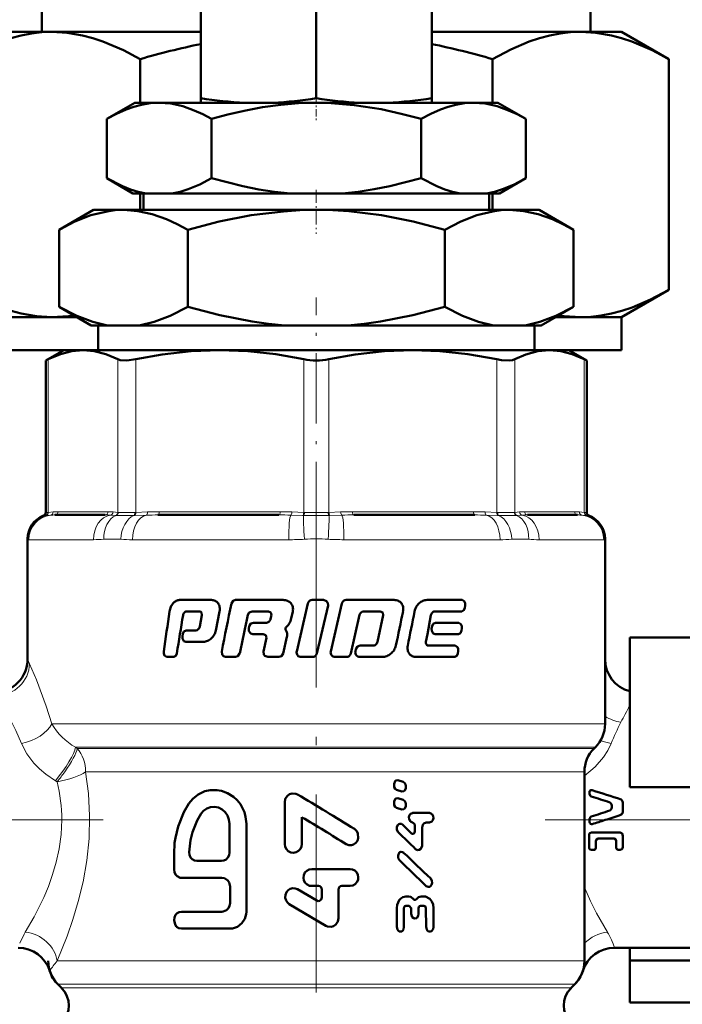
# Model space of a CAD drawing. Extents: x -1768 to 2122, y -1726 to 708.
# Tile 47 of 71: x 129 to 169, y -176 to -117. Entities that reach past the tile are written whole.
import ezdxf

# ---------------------------------------------------------------- set-up
doc = ezdxf.new("R2010")
doc.units = 0
doc.linetypes.add('DASHDOT', pattern=[18.5, 12, -3, 0.5, -3])

msp = doc.modelspace()

# ---------------------------------------------------------------- linework, layer by layer
at = {"color": 7, "lineweight": 50}
for p, q in [((129.94, -110.778), (129.94, -117.262)), ((163.19, -110.778), (163.19, -117.262)), ((139.565, -112.845), (139.565, -121.285)), ((146.565, -112.839), (146.565, -121.292)), ((153.565, -112.845), (153.565, -121.285)), ((128.065, -117.262), (130.544, -117.262)), ((130.544, -117.262), (139.565, -117.262)), ((153.565, -117.262), (162.587, -117.262)), ((162.587, -117.262), (165.065, -117.262)), ((167.927, -118.914), (165.065, -117.262)), ((135.884, -118.914), (135.884, -121.562)), ((157.246, -121.562), (157.246, -118.914)), ((167.927, -118.914), (167.927, -132.909)), ((135.565, -121.562), (133.863, -122.544)), ((137.039, -121.562), (135.565, -121.562)), ((146.565, -121.562), (137.039, -121.562)), ((139.565, -121.562), (139.565, -121.285)), ((139.565, -121.562), (142.237, -121.562)), ((143.934, -121.562), (142.237, -121.562)), ((143.934, -121.562), (149.195, -121.562)), ((156.091, -121.562), (146.565, -121.562)), ((150.894, -121.562), (149.195, -121.562)), ((150.894, -121.562), (153.565, -121.562)), ((153.565, -121.285), (153.565, -121.562)), ((157.565, -121.562), (156.091, -121.562)), ((157.565, -121.562), (159.267, -122.544)), ((133.863, -126.143), (133.863, -122.544)), ((140.214, -126.143), (140.214, -122.544)), ((152.916, -126.143), (152.916, -122.544)), ((159.267, -126.143), (159.267, -122.544)), ((135.455, -127.062), (133.863, -126.143)), ((157.675, -127.062), (159.267, -126.143)), ((136.259, -127.062), (135.455, -127.062)), ((135.884, -127.062), (135.884, -128.062)), ((136.088, -127.062), (136.088, -128.062)), ((136.259, -127.062), (137.819, -127.062)), ((145.006, -127.062), (137.819, -127.062)), ((145.006, -127.062), (148.125, -127.062)), ((155.312, -127.062), (148.125, -127.062)), ((155.312, -127.062), (156.871, -127.062)), ((157.675, -127.062), (156.871, -127.062)), ((157.043, -127.062), (157.043, -128.062)), ((157.246, -128.062), (157.246, -127.062)), ((133.065, -128.062), (130.977, -129.267)), ((134.874, -128.062), (133.065, -128.062)), ((146.565, -128.062), (134.874, -128.062)), ((158.257, -128.062), (146.565, -128.062)), ((160.065, -128.062), (158.257, -128.062)), ((160.065, -128.062), (162.154, -129.267)), ((130.977, -133.934), (130.977, -129.267)), ((138.771, -133.934), (138.771, -129.267)), ((154.359, -133.934), (154.359, -129.267)), ((162.154, -133.934), (162.154, -129.267)), ((165.065, -134.562), (167.927, -132.909)), ((132.93, -135.062), (130.977, -133.934)), ((160.2, -135.062), (162.154, -133.934)), ((128.065, -134.562), (130.544, -134.562)), ((130.544, -134.562), (132.064, -134.562)), ((161.066, -134.562), (162.587, -134.562)), ((162.587, -134.562), (165.065, -134.562)), ((165.065, -136.562), (165.065, -134.562)), ((133.917, -135.062), (132.93, -135.062)), ((133.345, -136.562), (133.345, -135.062)), ((133.917, -135.062), (135.831, -135.062)), ((144.651, -135.062), (135.831, -135.062)), ((144.651, -135.062), (148.479, -135.062)), ((157.3, -135.062), (148.479, -135.062)), ((157.3, -135.062), (159.214, -135.062)), ((160.2, -135.062), (159.214, -135.062)), ((159.786, -136.562), (159.786, -135.062)), ((128.065, -136.562), (131.264, -136.562)), ((131.265, -136.562), (130.169, -137.194)), ((131.265, -136.562), (130.169, -137.194)), ((131.265, -136.562), (132.43, -136.562)), ((132.43, -136.562), (132.401, -136.562)), ((132.459, -136.562), (132.43, -136.562)), ((132.43, -136.562), (140.71, -136.562)), ((140.71, -136.562), (146.565, -136.562)), ((146.565, -136.562), (152.42, -136.562)), ((152.42, -136.562), (160.701, -136.562)), ((159.786, -136.562), (165.065, -136.562)), ((160.701, -136.562), (160.671, -136.562)), ((160.729, -136.562), (160.701, -136.562)), ((160.701, -136.562), (161.865, -136.562)), ((161.865, -136.562), (162.961, -137.194)), ((161.865, -136.562), (162.961, -137.194)), ((130.322, -137.117), (130.169, -137.194)), ((130.169, -146.416), (130.169, -137.194)), ((162.961, -137.194), (162.809, -137.117)), ((162.961, -146.416), (162.961, -137.194)), ((162.961, -146.416), (162.961, -137.194)), ((133.764, -146.562), (130.726, -146.562)), ((144.3, -146.562), (136.967, -146.562)), ((156.163, -146.562), (148.83, -146.562)), ((162.404, -146.562), (159.367, -146.562)), ((129.065, -148.008), (129.065, -155.312)), ((164.065, -148.008), (164.065, -155.312)), ((164.065, -159.233), (164.065, -148.008)), ((138.28, -151.718), (140.206, -151.718)), ((141.664, -151.718), (144.55, -151.718)), ((146.047, -151.932), (145.375, -154.84)), ((146.32, -151.718), (147.004, -151.718)), ((146.604, -154.962), (147.277, -152.053)), ((148.111, -151.931), (147.441, -154.84)), ((148.381, -151.718), (151.284, -151.718)), ((153.276, -151.718), (155.408, -151.718)), ((155.563, -152.192), (155.583, -152.052)), ((138.71, -152.407), (139.47, -152.407)), ((139.625, -152.639), (139.498, -153.332)), ((139.599, -152.474), (139.625, -152.639)), ((140.476, -153.561), (140.706, -152.409)), ((142.676, -152.407), (143.661, -152.407)), ((143.661, -152.407), (143.819, -152.474)), ((143.85, -152.639), (143.797, -152.87)), ((143.819, -152.474), (143.85, -152.639)), ((145.022, -152.926), (145.142, -152.409)), ((148.661, -154.962), (149.192, -152.62)), ((149.457, -152.407), (150.443, -152.407)), ((150.626, -152.637), (150.272, -154.26)), ((150.443, -152.407), (150.596, -152.474)), ((150.596, -152.474), (150.626, -152.637)), ((153.296, -153.793), (153.509, -152.638)), ((153.749, -152.407), (155.387, -152.407)), ((142.5, -153.315), (142.47, -153.456)), ((142.756, -153.102), (143.506, -153.102)), ((144.72, -153.392), (144.885, -153.216)), ((153.581, -153.315), (153.555, -153.456)), ((153.794, -153.102), (155.197, -153.102)), ((155.355, -153.578), (155.377, -153.438)), ((138.479, -153.778), (138.457, -153.919)), ((138.676, -153.563), (139.26, -153.563)), ((142.725, -153.791), (143.351, -153.791)), ((143.351, -153.791), (143.508, -153.858)), ((143.54, -154.022), (143.358, -154.84)), ((143.508, -153.858), (143.54, -154.022)), ((144.554, -154.962), (144.783, -153.963)), ((144.78, -153.672), (144.704, -153.512)), ((153.211, -154.256), (153.296, -153.793)), ((153.768, -153.791), (155.175, -153.791)), ((165.565, -153.991), (165.565, -163.062)), ((171.065, -153.991), (165.565, -153.991)), ((138.653, -154.253), (139.729, -154.253)), ((149.233, -154.486), (149.986, -154.486)), ((153.369, -154.486), (154.979, -154.486)), ((137.486, -155.175), (137.929, -155.175)), ((141.067, -155.175), (141.674, -155.175)), ((143.62, -155.175), (144.286, -155.175)), ((145.647, -155.175), (146.331, -155.175)), ((147.713, -155.175), (148.392, -155.175)), ((148.967, -154.699), (148.935, -154.84)), ((149.201, -155.175), (150.547, -155.175)), ((152.616, -155.175), (154.957, -155.175)), ((155.142, -154.962), (155.164, -154.822)), ((163.401, -160.726), (163.479, -160.647)), ((162.815, -162.14), (162.815, -173.612)), ((151.275, -162.898), (151.275, -162.985)), ((151.838, -162.757), (151.506, -162.655)), ((151.986, -163.087), (151.986, -163)), ((151.42, -163.228), (151.751, -163.33)), ((163.132, -163.306), (163.132, -163.509)), ((165.565, -163.062), (171.065, -163.062)), ((144.651, -163.992), (144.651, -166.522)), ((151.275, -163.987), (151.275, -164.074)), ((151.838, -163.845), (151.506, -163.744)), ((151.986, -164.175), (151.986, -164.089)), ((164.472, -164.3), (164.472, -164.183)), ((165.14, -164.559), (165.14, -163.999)), ((151.42, -164.317), (151.751, -164.419)), ((152.399, -164.637), (153.434, -164.637)), ((141.303, -167.034), (141.303, -165.29)), ((142.333, -170.625), (142.333, -165.29)), ((145.692, -166.522), (145.692, -164.9)), ((152.338, -165.875), (151.785, -165.339)), ((152.412, -165.208), (152.399, -165.208)), ((152.535, -165.367), (152.536, -165.748)), ((153.434, -165.208), (153.233, -165.208)), ((163.132, -165.062), (163.132, -164.981)), ((163.132, -165.189), (163.132, -165.062)), ((152.984, -166.571), (152.983, -165.525)), ((163.097, -166.725), (163.097, -165.974)), ((163.237, -165.819), (164.986, -165.819)), ((163.501, -166.75), (163.501, -166.345)), ((164.62, -166.191), (163.639, -166.191)), ((164.747, -166.75), (164.747, -166.345)), ((165.14, -166.687), (165.14, -166.013)), ((137.941, -167.137), (137.941, -168.06)), ((163.386, -166.877), (163.237, -166.877)), ((164.986, -166.877), (164.852, -166.877)), ((139.321, -167.547), (140.823, -167.547)), ((146.292, -168.036), (148.611, -168.036)), ((138.387, -168.573), (140.846, -168.573)), ((141.338, -169.086), (141.338, -170.112)), ((146.595, -169.951), (145.434, -169.266)), ((146.696, -169.063), (146.292, -169.063)), ((146.898, -169.269), (146.898, -169.772)), ((147.907, -171.024), (147.907, -169.269)), ((148.108, -169.063), (148.611, -169.063)), ((144.93, -170.159), (147.151, -171.472)), ((151.986, -169.697), (152.17, -169.697)), ((152.912, -169.695), (153.1, -169.695)), ((138.387, -170.625), (140.846, -170.625)), ((151.444, -170.411), (151.445, -171.551)), ((151.878, -171.55), (151.877, -170.426)), ((152.195, -170.267), (151.999, -170.267)), ((152.318, -170.425), (152.318, -170.758)), ((152.764, -170.757), (152.764, -170.424)), ((153.088, -170.266), (152.888, -170.266)), ((153.213, -170.424), (153.214, -171.548)), ((153.667, -171.548), (153.666, -170.407)), ((138.387, -171.651), (141.338, -171.651)), ((164.631, -172.812), (171.065, -172.812)), ((165.565, -173.58), (165.565, -172.812)), ((165.565, -176.132), (165.565, -173.58)), ((171.065, -173.58), (165.565, -173.58)), ((130.901, -175.026), (131.126, -175.251)), ((162.005, -175.251), (162.229, -175.026)), ((171.065, -176.132), (165.565, -176.132))]:
    msp.add_line(p, q, dxfattribs=at)
at = {"color": 7, "linetype": 'DASHDOT', "lineweight": 18, "ltscale": 0.037938}
msp.add_line((146.565, -121.164), (146.565, -122.682), dxfattribs=at)
at = {"color": 7, "linetype": 'DASHDOT', "lineweight": 18, "ltscale": 0.066602}
msp.add_line((146.565, -126.84), (146.565, -129.504), dxfattribs=at)
at = {"color": 7, "linetype": 'DASHDOT', "lineweight": 18, "ltscale": 0.355646}
msp.add_line((146.565, -147.602), (146.565, -133.376), dxfattribs=at)
at = {"color": 7, "lineweight": 18}
for p, q in [((130.322, -137.117), (130.322, -146.403)), ((134.538, -146.403), (134.538, -137.117)), ((135.62, -137.117), (135.62, -146.403)), ((145.8, -146.403), (145.8, -137.117)), ((147.331, -137.117), (147.331, -146.403)), ((157.51, -146.403), (157.51, -137.117)), ((158.592, -137.117), (158.592, -146.403)), ((162.809, -146.403), (162.809, -137.117)), ((130.169, -146.597), (130.039, -146.604)), ((130.169, -146.416), (130.301, -146.405)), ((130.189, -146.596), (130.169, -146.597)), ((130.455, -146.573), (130.189, -146.596)), ((130.301, -146.405), (130.322, -146.403)), ((130.322, -146.403), (130.615, -146.375)), ((130.911, -146.362), (133.949, -146.362)), ((134.4, -146.596), (134.079, -146.573)), ((134.245, -146.375), (134.538, -146.403)), ((134.427, -146.597), (134.4, -146.596)), ((134.538, -146.403), (134.56, -146.405)), ((135.571, -146.596), (135.515, -146.597)), ((135.569, -146.405), (135.62, -146.403)), ((136.268, -146.573), (135.571, -146.596)), ((135.62, -146.403), (136.329, -146.375)), ((137.044, -146.362), (144.377, -146.362)), ((145.737, -146.596), (145.017, -146.573)), ((145.091, -146.375), (145.8, -146.403)), ((145.796, -146.597), (145.737, -146.596)), ((145.8, -146.403), (145.852, -146.405)), ((147.278, -146.405), (147.331, -146.403)), ((147.331, -146.403), (148.039, -146.375)), ((147.393, -146.596), (147.335, -146.597)), ((148.113, -146.573), (147.393, -146.596)), ((148.754, -146.362), (156.087, -146.362)), ((156.801, -146.375), (157.51, -146.403)), ((157.559, -146.596), (156.862, -146.573)), ((157.51, -146.403), (157.562, -146.405)), ((157.615, -146.597), (157.559, -146.596)), ((158.57, -146.405), (158.592, -146.403)), ((158.592, -146.403), (158.886, -146.375)), ((158.73, -146.596), (158.703, -146.597)), ((159.052, -146.573), (158.73, -146.596)), ((159.182, -146.362), (162.219, -146.362)), ((162.515, -146.375), (162.809, -146.403)), ((162.941, -146.596), (162.676, -146.573)), ((162.809, -146.403), (162.83, -146.405)), ((162.83, -146.405), (162.961, -146.416)), ((162.962, -146.597), (162.941, -146.596)), ((163.091, -146.604), (162.962, -146.597)), ((129.08, -148.036), (129.065, -148.008)), ((129.145, -148.062), (133.064, -148.062)), ((134.711, -148.036), (133.692, -148.036)), ((135.431, -148.062), (144.891, -148.062)), ((148.239, -148.062), (157.699, -148.062)), ((159.439, -148.036), (158.419, -148.036)), ((160.067, -148.062), (163.985, -148.062)), ((164.065, -148.008), (164.05, -148.036)), ((129.065, -155.312), (129.187, -155.586)), ((130.533, -159.233), (164.065, -159.233)), ((131.978, -160.647), (163.479, -160.647)), ((131.978, -160.647), (132.08, -160.726)), ((132.08, -160.726), (163.401, -160.726)), ((132.584, -162.14), (132.791, -162.14)), ((132.791, -162.14), (160.13, -162.14)), ((160.13, -162.14), (162.815, -162.14)), ((130.864, -162.739), (130.758, -162.677)), ((162.815, -169.119), (162.846, -169.196)), ((162.846, -169.196), (162.816, -169.203)), ((130.86, -173.612), (162.815, -173.612)), ((162.229, -175.026), (130.901, -175.026)), ((131.126, -175.251), (162.005, -175.251))]:
    msp.add_line(p, q, dxfattribs=at)
at = {"color": 7, "linetype": 'DASHDOT', "lineweight": 18}
for p, q in [((146.565, -145.025), (146.565, -180.718)), ((133.638, -165.062), (104.103, -165.062)), ((160.44, -165.062), (188.94, -165.062))]:
    msp.add_line(p, q, dxfattribs=at)
at = {"color": 7, "lineweight": 50}
for points in [[(125.203, -118.914), (126.315, -118.325), (127.422, -117.853), (128.055, -117.642), (128.685, -117.475), (129.306, -117.357), (129.925, -117.286), (130.544, -117.262)], [(130.544, -117.262), (131.473, -117.315), (132.404, -117.476), (133.019, -117.637), (133.635, -117.842), (134.875, -118.375), (135.884, -118.914)], [(157.246, -118.914), (158.358, -118.325), (159.465, -117.853), (160.098, -117.642), (160.728, -117.475), (161.348, -117.357), (161.968, -117.286), (162.587, -117.262)], [(162.587, -117.262), (163.516, -117.315), (164.447, -117.476), (165.062, -117.637), (165.678, -117.842), (166.918, -118.375), (167.927, -118.914)], [(137.039, -121.562), (136.503, -121.592), (135.97, -121.68), (135.503, -121.805), (135.039, -121.969), (134.448, -122.231), (133.863, -122.544)], [(140.214, -122.544), (139.694, -122.263), (139.17, -122.022), (138.467, -121.772), (137.757, -121.616), (137.039, -121.562)], [(146.565, -121.562), (145.494, -121.592), (144.425, -121.681), (143.301, -121.835), (142.189, -122.046), (141.197, -122.277), (140.214, -122.544)], [(152.916, -122.544), (151.717, -122.224), (150.504, -121.957), (148.869, -121.7), (147.222, -121.573), (146.565, -121.562)], [(156.091, -121.562), (155.556, -121.592), (155.023, -121.68), (154.556, -121.805), (154.091, -121.969), (153.501, -122.231), (152.916, -122.544)], [(159.267, -122.544), (158.746, -122.263), (158.223, -122.022), (157.52, -121.772), (156.809, -121.616), (156.091, -121.562)], [(133.863, -126.143), (134.815, -126.626), (135.295, -126.813), (135.776, -126.96), (136.259, -127.062)], [(137.819, -127.062), (138.308, -126.958), (138.793, -126.81), (139.509, -126.514), (140.214, -126.143)], [(140.214, -126.143), (142.112, -126.624), (143.072, -126.813), (144.04, -126.96), (145.006, -127.062)], [(148.125, -127.062), (149.096, -126.959), (150.065, -126.811), (151.026, -126.623), (152.916, -126.143)], [(152.916, -126.143), (153.868, -126.626), (154.347, -126.813), (154.829, -126.96), (155.312, -127.062)], [(156.871, -127.062), (157.361, -126.958), (157.846, -126.81), (158.561, -126.514), (159.267, -126.143)], [(134.874, -128.062), (134.379, -128.083), (133.886, -128.147), (132.905, -128.389), (131.935, -128.77), (130.977, -129.267)], [(138.771, -129.267), (138.133, -128.923), (137.49, -128.628), (136.626, -128.322), (135.753, -128.129), (134.874, -128.062)], [(146.565, -128.062), (145.572, -128.083), (144.584, -128.147), (142.622, -128.389), (140.684, -128.77), (138.771, -129.267)], [(154.359, -129.267), (152.445, -128.77), (150.508, -128.389), (148.546, -128.146), (147.558, -128.083), (146.565, -128.062)], [(158.257, -128.062), (157.762, -128.083), (157.269, -128.147), (156.288, -128.389), (155.318, -128.77), (154.359, -129.267)], [(162.154, -129.267), (161.516, -128.923), (160.873, -128.628), (160.008, -128.322), (159.136, -128.129), (158.257, -128.062)], [(130.544, -134.562), (129.615, -134.508), (128.683, -134.348), (128.069, -134.186), (127.452, -133.981), (126.212, -133.449), (125.203, -132.909)], [(167.927, -132.909), (166.815, -133.499), (165.708, -133.97), (165.076, -134.182), (164.446, -134.348), (163.825, -134.466), (163.206, -134.538), (162.587, -134.562)], [(130.977, -133.934), (132.046, -134.483), (133.013, -134.849), (133.917, -135.062)], [(135.831, -135.062), (136.735, -134.849), (137.701, -134.483), (138.771, -133.934)], [(138.771, -133.934), (140.709, -134.438), (142.669, -134.821), (143.658, -134.961), (144.651, -135.062)], [(148.479, -135.062), (149.474, -134.961), (150.462, -134.821), (152.423, -134.437), (154.359, -133.934)], [(154.359, -133.934), (155.429, -134.483), (156.396, -134.849), (157.3, -135.062)], [(159.214, -135.062), (160.117, -134.849), (161.084, -134.483), (162.154, -133.934)], [(132.43, -136.562), (131.751, -136.621), (131.055, -136.802), (130.322, -137.117)], [(134.538, -137.117), (133.805, -136.802), (133.108, -136.621), (132.43, -136.562)], [(140.71, -136.562), (138.989, -136.627), (137.219, -136.827), (135.62, -137.117)], [(145.8, -137.117), (144.111, -136.814), (142.414, -136.626), (140.71, -136.562)], [(152.42, -136.562), (150.699, -136.627), (148.929, -136.827), (147.331, -137.117)], [(157.51, -137.117), (155.742, -136.802), (154.06, -136.621), (152.42, -136.562)], [(160.701, -136.562), (159.988, -136.627), (159.254, -136.827), (158.592, -137.117)], [(162.809, -137.117), (162.076, -136.802), (161.38, -136.621), (160.701, -136.562)], [(135.62, -137.117), (135.086, -137.191), (134.683, -137.167), (134.538, -137.117)], [(158.592, -137.117), (158.447, -137.167), (158.263, -137.191), (157.794, -137.167), (157.51, -137.117)], [(141.664, -151.718), (141.519, -151.768), (141.42, -151.932)], [(147.277, -152.053), (147.269, -151.906), (147.185, -151.783), (147.004, -151.718)], [(155.387, -152.407), (155.507, -152.337), (155.563, -152.192)], [(155.583, -152.052), (155.58, -151.919), (155.535, -151.799), (155.408, -151.718)], [(142.421, -152.62), (142.498, -152.48), (142.676, -152.407)], [(142.47, -153.456), (142.476, -153.6), (142.591, -153.752), (142.725, -153.791)], [(142.756, -153.102), (142.606, -153.151), (142.5, -153.315)], [(153.555, -153.456), (153.559, -153.594), (153.65, -153.747), (153.768, -153.791)], [(153.794, -153.102), (153.654, -153.167), (153.581, -153.315)], [(155.377, -153.438), (155.375, -153.304), (155.328, -153.183), (155.197, -153.102)], [(138.457, -153.919), (138.46, -154.054), (138.489, -154.138), (138.542, -154.207), (138.653, -154.253)], [(138.676, -153.563), (138.543, -153.63), (138.479, -153.778)], [(155.175, -153.791), (155.298, -153.723), (155.355, -153.578)], [(149.233, -154.486), (149.063, -154.546), (148.967, -154.699)], [(155.164, -154.822), (155.162, -154.689), (155.122, -154.579), (154.979, -154.486)], [(137.317, -154.84), (137.319, -154.972), (137.361, -155.093), (137.486, -155.175)], [(137.929, -155.175), (138.053, -155.107), (138.113, -154.962)], [(140.831, -154.84), (140.852, -155.027), (140.94, -155.135), (141.067, -155.175)], [(141.674, -155.175), (141.819, -155.125), (141.92, -154.962)], [(143.358, -154.841), (143.384, -155.032), (143.444, -155.108), (143.62, -155.175)], [(144.286, -155.175), (144.457, -155.116), (144.554, -154.962)], [(154.957, -155.175), (155.082, -155.108), (155.142, -154.962)], [(151.506, -162.655), (151.395, -162.665), (151.335, -162.715), (151.278, -162.86), (151.275, -162.898)], [(151.275, -162.985), (151.288, -163.076), (151.346, -163.181), (151.42, -163.228)], [(151.986, -163), (151.973, -162.909), (151.932, -162.826), (151.838, -162.757)], [(142.333, -165.29), (142.283, -164.867), (142.214, -164.588), (141.969, -164.108), (141.771, -163.863), (141.542, -163.653), (141.19, -163.432), (140.82, -163.296), (140.546, -163.247), (140.142, -163.251), (139.813, -163.322), (139.402, -163.51), (139.083, -163.778), (138.843, -164.059)], [(145.431, -163.517), (145.33, -163.472), (145.109, -163.45), (144.949, -163.497), (144.812, -163.593), (144.688, -163.778), (144.651, -163.992)], [(151.751, -163.33), (151.863, -163.32), (151.924, -163.271), (151.983, -163.126), (151.986, -163.087)], [(138.843, -164.059), (138.537, -164.579), (138.188, -165.449), (138.025, -166.14), (137.98, -166.457), (137.941, -167.137)], [(151.506, -163.744), (151.395, -163.754), (151.335, -163.804), (151.278, -163.949), (151.275, -163.987)], [(151.275, -164.074), (151.288, -164.164), (151.346, -164.27), (151.42, -164.317)], [(151.751, -164.419), (151.863, -164.409), (151.924, -164.36), (151.983, -164.214), (151.986, -164.175)], [(151.986, -164.089), (151.973, -163.997), (151.932, -163.915), (151.838, -163.846)], [(164.472, -164.183), (164.461, -164.113), (164.413, -164.033), (164.354, -163.996)], [(165.032, -163.821), (165.088, -163.857), (165.131, -163.934), (165.14, -163.999)], [(139.596, -164.674), (139.346, -165.097), (139.065, -165.791), (138.944, -166.277), (138.866, -167.019)], [(141.303, -165.29), (141.273, -165.036), (141.184, -164.796), (141.041, -164.587), (140.853, -164.422), (140.633, -164.312), (140.394, -164.266), (140.155, -164.285), (139.93, -164.369), (139.735, -164.51), (139.596, -164.674)], [(152.399, -164.638), (152.279, -164.683), (152.213, -164.768), (152.179, -164.886), (152.188, -165.009), (152.265, -165.15), (152.399, -165.208)], [(153.434, -165.208), (153.574, -165.147), (153.622, -165.081), (153.658, -164.961), (153.65, -164.835), (153.582, -164.707), (153.434, -164.637)], [(164.354, -164.487), (164.413, -164.45), (164.461, -164.369), (164.472, -164.3)], [(165.14, -164.559), (165.123, -164.646), (165.032, -164.739)], [(151.785, -165.339), (151.721, -165.295), (151.619, -165.286), (151.559, -165.311), (151.51, -165.355), (151.445, -165.501), (151.451, -165.662), (151.525, -165.795)], [(152.412, -165.208), (152.533, -165.345), (152.535, -165.367)], [(152.983, -165.525), (153.026, -165.348), (153.079, -165.275), (153.233, -165.208)], [(163.28, -165.315), (163.235, -165.318), (163.174, -165.289), (163.139, -165.232), (163.132, -165.189)], [(148.38, -166.527), (148.533, -166.588), (148.707, -166.591), (148.822, -166.553), (148.958, -166.455), (149.055, -166.318), (149.105, -166.161), (149.085, -165.887), (149.016, -165.748), (148.87, -165.605)], [(152.536, -165.748), (152.514, -165.838), (152.485, -165.875), (152.447, -165.899), (152.389, -165.903), (152.338, -165.875)], [(163.097, -165.974), (163.11, -165.907), (163.152, -165.851), (163.237, -165.819)], [(164.986, -165.819), (165.102, -165.885), (165.14, -166.013)], [(144.651, -166.522), (144.678, -166.685), (144.751, -166.834), (144.867, -166.952), (145.016, -167.029), (145.181, -167.053), (145.345, -167.023), (145.491, -166.942), (145.603, -166.818), (145.671, -166.666), (145.692, -166.522)], [(152.586, -166.825), (152.689, -166.882), (152.805, -166.875), (152.901, -166.806), (152.98, -166.629), (152.984, -166.571)], [(163.639, -166.191), (163.538, -166.24), (163.501, -166.345)], [(164.747, -166.345), (164.714, -166.241), (164.62, -166.191)], [(138.866, -167.019), (138.885, -167.18), (138.948, -167.328), (139.05, -167.446), (139.18, -167.522), (139.321, -167.547)], [(140.823, -167.547), (140.97, -167.522), (141.105, -167.448), (141.212, -167.334), (141.28, -167.189), (141.303, -167.034)], [(151.86, -167.046), (151.795, -167.003), (151.694, -166.992), (151.634, -167.018), (151.584, -167.062), (151.518, -167.208), (151.525, -167.369), (151.599, -167.502)], [(163.237, -166.877), (163.171, -166.859), (163.11, -166.791), (163.097, -166.725)], [(163.501, -166.75), (163.49, -166.805), (163.441, -166.862), (163.386, -166.877)], [(164.852, -166.877), (164.774, -166.835), (164.747, -166.75)], [(165.14, -166.687), (165.116, -166.79), (165.084, -166.834), (164.986, -166.877)], [(137.941, -168.06), (137.964, -168.219), (138.026, -168.363), (138.126, -168.477), (138.32, -168.567), (138.387, -168.573)], [(146.292, -168.036), (146.134, -168.063), (145.991, -168.137), (145.879, -168.254), (145.808, -168.401), (145.787, -168.563), (145.817, -168.723), (145.895, -168.866), (146.013, -168.977), (146.161, -169.045), (146.292, -169.063)], [(148.611, -169.063), (148.77, -169.035), (148.913, -168.959), (149.025, -168.836), (149.093, -168.684), (149.11, -168.52), (149.082, -168.378), (149.016, -168.248), (148.903, -168.133), (148.755, -168.058), (148.611, -168.036)], [(140.846, -168.573), (140.997, -168.599), (141.194, -168.724), (141.285, -168.856), (141.338, -169.086)], [(153.227, -169.068), (153.342, -169.124), (153.443, -169.106), (153.507, -169.059), (153.554, -168.992), (153.587, -168.871), (153.576, -168.746), (153.498, -168.611)], [(145.434, -169.266), (145.289, -169.21), (145.134, -169.199), (144.989, -169.236), (144.861, -169.316), (144.758, -169.435), (144.693, -169.594), (144.683, -169.773), (144.732, -169.943), (144.824, -170.074), (144.93, -170.159)], [(141.338, -170.112), (141.313, -170.272), (141.242, -170.416), (141.132, -170.529), (140.92, -170.619), (140.846, -170.625)], [(146.898, -169.772), (146.86, -169.892), (146.758, -169.968), (146.672, -169.976), (146.595, -169.951)], [(151.986, -169.697), (151.8, -169.74), (151.678, -169.822), (151.581, -169.934), (151.465, -170.212), (151.444, -170.411)], [(152.447, -169.857), (152.297, -169.726), (152.17, -169.697)], [(152.632, -169.857), (152.582, -169.901), (152.517, -169.908), (152.477, -169.889), (152.447, -169.857)], [(152.912, -169.695), (152.755, -169.74), (152.632, -169.857)], [(153.666, -170.407), (153.64, -170.196), (153.564, -170), (153.437, -169.836), (153.186, -169.704), (153.1, -169.695)], [(138.387, -170.625), (138.253, -170.649), (138.141, -170.71), (138.034, -170.823), (137.963, -170.979), (137.941, -171.146), (138.009, -171.41), (138.1, -171.532), (138.242, -171.623), (138.387, -171.651)], [(141.338, -171.651), (141.494, -171.638), (141.795, -171.536), (142.061, -171.329), (142.239, -171.056), (142.322, -170.77), (142.333, -170.625)], [(151.877, -170.426), (151.897, -170.339), (151.939, -170.287), (151.999, -170.267)], [(152.195, -170.267), (152.316, -170.403), (152.318, -170.425)], [(152.318, -170.758), (152.376, -170.95), (152.466, -171.026), (152.54, -171.042)], [(152.54, -171.042), (152.649, -171.006), (152.743, -170.877), (152.764, -170.757)], [(152.764, -170.424), (152.784, -170.336), (152.828, -170.285), (152.888, -170.266)], [(153.088, -170.265), (153.154, -170.289), (153.192, -170.335), (153.213, -170.424)], [(147.151, -171.472), (147.247, -171.516), (147.46, -171.538), (147.614, -171.493), (147.747, -171.403), (147.867, -171.226), (147.907, -171.024)], [(151.445, -171.551), (151.479, -171.706), (151.524, -171.772), (151.588, -171.819), (151.69, -171.833), (151.74, -171.816), (151.803, -171.766), (151.847, -171.699), (151.878, -171.55)], [(153.214, -171.548), (153.254, -171.71), (153.305, -171.776), (153.373, -171.82), (153.472, -171.83), (153.541, -171.803), (153.642, -171.678), (153.667, -171.548)]]:
    msp.add_lwpolyline(points, dxfattribs=at)
at = {"color": 7, "lineweight": 18}
for points in [[(134.56, -146.405), (135.071, -146.416), (135.569, -146.405)], [(157.562, -146.405), (158.259, -146.416), (158.57, -146.405)], [(129.187, -155.586), (129.601, -156.569), (130.195, -158.167), (130.533, -159.233)], [(128.7, -160.429), (128.347, -159.629), (127.986, -158.904), (127.389, -157.84), (127.201, -157.529)], [(130.758, -162.677), (130.176, -162.285), (129.795, -161.964), (129.452, -161.614), (129.018, -161.04), (128.7, -160.429)], [(164.43, -160.429), (164.23, -160.842), (163.975, -161.242), (163.468, -161.837), (162.815, -162.389)], [(132.584, -162.14), (132.754, -163.453), (132.826, -164.809), (132.793, -166.178), (132.656, -167.514), (132.429, -168.809), (132.139, -170.012), (131.814, -171.1), (131.461, -172.115), (130.86, -173.612)], [(128.927, -171.858), (129.46, -170.934), (130.043, -169.762), (130.327, -169.09), (130.587, -168.368), (130.808, -167.613), (130.982, -166.808), (131.099, -165.941), (131.138, -165.062)], [(162.846, -169.196), (163.189, -169.985), (163.552, -170.713), (164.203, -171.858)], [(128.59, -172.539), (128.854, -171.988), (128.927, -171.858)]]:
    msp.add_lwpolyline(points, dxfattribs=at)
at = {"color": 7, "lineweight": 50}
for centre, radius, start, end in [((149.216, -164.729), 47.715, 101.6696, 106.22469), ((143.914, -164.73), 47.716, 73.77537, 78.33085), ((143.37, -97.676), 23.913, 260.8433, 267.28375), ((142.808, -97.76), 23.829, 272.70796, 279.07002), ((150.322, -97.757), 23.831, 260.92962, 267.28923), ((149.759, -97.675), 23.915, 272.71895, 279.15605), ((130.537, -126.381), 8.181, 270.04883, 279.39754), ((162.594, -126.381), 8.181, 260.59661, 269.9511), ((146.554, -133.467), 3.727, 258.32363, 270.17092), ((146.576, -133.464), 3.73, 269.8334, 281.6705), ((130.565, -148.008), 1.5, 110.51769, 180.00001), ((130.565, -148.008), 1.5, 110.51769, 180.00001), ((129.969, -146.416), 0.2, 290.51672, 0.00001), ((163.161, -146.416), 0.2, 179.99999, 249.48328), ((163.161, -146.416), 0.2, 179.99999, 249.48328), ((162.565, -148.008), 1.5, 0, 69.48231), ((162.565, -148.008), 1.5, 0, 69.48231), ((138.632, -152.534), 0.967, 155.89295, 172.56033), ((138.573, -152.509), 0.903, 139.34448, 155.83579), ((138.41, -152.384), 0.698, 118.64801, 138.38533), ((138.283, -152.147), 0.429, 90.37964, 118.93589), ((140.213, -152.209), 0.49, 62.94137, 90.80663), ((140.208, -152.222), 0.504, 36.71166, 63.10246), ((140.153, -152.248), 0.563, 11.0898, 35.48592), ((139.98, -152.273), 0.738, 349.41436, 10.45974), ((612.596, -248.836), 481.038, 168.37832, 168.73183), ((144.561, -152.397), 0.679, 66.86778, 90.91643), ((144.597, -152.307), 0.582, 41.67945, 66.67461), ((144.632, -152.258), 0.523, 13.16347, 40.22223), ((144.523, -152.273), 0.633, 347.61232, 12.21465), ((146.316, -151.994), 0.275, 89.11094, 166.97414), ((148.378, -151.991), 0.273, 89.42465, 167.35887), ((151.294, -152.288), 0.57, 64.7254, 91.02408), ((151.309, -152.245), 0.525, 38.27596, 64.22031), ((151.28, -152.25), 0.551, 11.57455, 36.69941), ((151.103, -152.273), 0.729, 349.27734, 10.5953), ((153.313, -152.549), 0.803, 149.39975, 170.02369), ((153.434, -152.614), 0.941, 132.47232, 149.73463), ((153.393, -152.582), 0.888, 114.39792, 131.88496), ((153.281, -152.333), 0.615, 90.44462, 114.47841), ((469.69, -202.285), 335.742, 171.45687, 171.87621), ((487.046, -210.227), 353.283, 170.61815, 171.00002), ((138.815, -152.696), 0.331, 137.97854, 169.90399), ((138.716, -152.598), 0.191, 91.7893, 139.72297), ((139.477, -152.551), 0.143, 32.35771, 92.77573), ((705.904, -274.256), 576.462, 167.8188, 168.056805), ((143.495, -152.792), 0.312, 308.6956, 345.32352), ((149.456, -152.677), 0.269, 89.79962, 167.93274), ((-346.632, -49.86), 508.891, 348.13579, 348.37446), ((-292.221, -64.377), 453.372, 348.53592, 348.80355), ((153.828, -152.704), 0.325, 134.95166, 168.1808), ((153.754, -152.621), 0.214, 91.42166, 136.75346), ((139.178, -153.267), 0.326, 315.23756, 348.51035), ((143.506, -152.817), 0.285, 269.99662, 310.11942), ((144.776, -153.46), 0.0879, 129.32456, 216.22491), ((144.177, -152.705), 0.873, 324.15142, 345.36059), ((139.253, -153.348), 0.216, 271.91106, 316.52874), ((139.624, -153.417), 0.856, 294.32318, 312.37788), ((139.565, -153.36), 0.938, 312.66575, 329.88648), ((139.644, -153.407), 0.847, 329.94761, 349.49191), ((144.186, -153.823), 0.613, 346.7671, 14.18779), ((139.725, -153.655), 0.598, 270.29965, 294.79983), ((149.978, -154.186), 0.301, 271.63838, 308.53927), ((149.992, -154.19), 0.289, 306.92792, 346.03383), ((150.533, -154.289), 0.877, 327.99899, 347.14814), ((152.738, -154.631), 0.647, 167.08125, 191.02478), ((153.407, -154.309), 0.202, 164.70466, 212.95332), ((153.361, -154.338), 0.148, 213.25483, 272.91461), ((145.643, -154.9), 0.275, 167.4877, 270.79395), ((146.335, -154.899), 0.275, 269.11043, 346.95377), ((147.709, -154.9), 0.275, 167.53699, 270.77461), ((148.394, -154.903), 0.272, 269.42258, 347.57658), ((149.202, -154.902), 0.273, 166.93627, 269.78422), ((150.546, -154.409), 0.766, 270.03589, 291.85213), ((150.483, -154.236), 0.95, 291.48408, 309.20745), ((150.492, -154.257), 0.929, 309.59402, 327.63251), ((152.64, -154.651), 0.547, 190.96753, 216.14272), ((152.616, -154.647), 0.531, 218.00171, 243.12809), ((152.608, -154.657), 0.518, 243.44277, 270.82262), ((127.065, -155.312), 2, 269.99886, 0.0007), ((166.065, -155.312), 2, 179.99928, 255.52438), ((162.065, -159.233), 2, 315, 360), ((164.815, -162.14), 2, 134.99988, 180.00001), ((72.976, -286.819), 143.013, 57.94847, 59.56046), ((163.231, -163.356), 0.11, 63.6512, 153.49535), ((163.257, -163.514), 0.124, 177.98235, 251.33665), ((149.673, -208.516), 47.26, 71.03444, 73.2665), ((147.267, -215.214), 53.992, 71.55132, 72.81749), ((144.674, -105.902), 61.802, 287.46068, 288.56806), ((149.016, -118.899), 48.557, 288.06797, 289.25902), ((69.949, -293.157), 148.952, 58.22708, 59.43567), ((163.26, -164.976), 0.126, 109.42029, 182.42348), ((140.085, -90.876), 77.968, 287.30673, 287.92047), ((212.87, -103.641), 87.329, 225.37571, 226.34556), ((240.205, -76.196), 126.723, 225.8007, 226.82531), ((226.547, -91.163), 106.981, 225.52689, 226.73659), ((146.695, -169.265), 0.202, 358.94078, 89.77838), ((148.109, -169.265), 0.202, 90.33018, 181.15684), ((128.499, -174.812), 2, 17.45223, 90.00255), ((164.631, -174.812), 2, 89.99745, 162.54777), ((132.315, -173.612), 2, 180.00001, 224.99982), ((160.815, -173.612), 2, 315.00018, 360), ((132.315, -173.612), 2, 197.45374, 225), ((160.815, -173.612), 2, 315, 342.54626), ((130.065, -176.312), 1.5, 315.00005, 45), ((163.065, -176.312), 1.5, 135, 225)]:
    msp.add_arc(centre, radius, start, end, dxfattribs=at)
at = {"color": 7, "lineweight": 18}
for centre, radius, start, end in [((130.582, -148.041), 1.502, 105.97718, 179.78403), ((130.104, -146.412), 0.196, 289.20109, 2.07686), ((130.126, -146.412), 0.195, 288.84479, 2.60724), ((130.423, -146.385), 0.192, 279.68886, 3.05589), ((130.713, -149.522), 2.96, 89.74646, 95.00685), ((130.898, -149.49), 3.128, 89.75925, 95.18705), ((133.777, -150.582), 4.021, 85.70242, 90.19438), ((133.962, -149.49), 3.128, 84.81295, 90.24075), ((134.045, -146.378), 0.199, 279.76018, 1.04317), ((134.336, -146.405), 0.202, 288.63761, 0.50689), ((134.358, -146.408), 0.202, 289.98829, 0.85405), ((134.944, -124.609), 21.995, 268.65387, 271.48856), ((136.935, -166.215), 19.653, 89.90514, 91.9429), ((137.011, -164.542), 18.18, 89.89855, 92.15083), ((144.333, -167.275), 20.714, 88.10735, 90.0906), ((144.409, -164.542), 18.18, 87.84917, 90.10144), ((146.566, -102.085), 44.518, 269.00911, 270.98962), ((146.565, -123.576), 22.84, 268.21094, 271.78787), ((148.722, -164.542), 18.18, 89.89855, 92.15083), ((148.797, -167.275), 20.714, 89.9094, 91.89265), ((156.119, -164.542), 18.18, 87.84917, 90.10144), ((156.196, -166.215), 19.653, 88.0571, 90.09486), ((158.187, -124.599), 22.005, 268.51227, 271.34565), ((158.772, -146.408), 0.202, 179.14596, 250.01171), ((158.795, -146.405), 0.202, 179.49311, 251.36239), ((159.169, -149.49), 3.128, 89.75925, 95.18705), ((159.085, -146.378), 0.199, 178.95683, 260.23981), ((159.353, -150.582), 4.021, 89.80562, 94.29758), ((162.232, -149.49), 3.128, 84.81295, 90.24075), ((162.417, -149.522), 2.96, 84.99315, 90.25355), ((162.708, -146.385), 0.192, 176.94411, 260.31114), ((163.004, -146.412), 0.195, 177.39276, 251.15521), ((163.026, -146.412), 0.196, 177.92314, 250.79892), ((162.548, -148.041), 1.502, 0.21596, 74.02282), ((129.135, -147.989), 0.073, 220.24295, 277.83472), ((133.084, -140.912), 7.149, 269.84033, 274.8785), ((135.389, -139.118), 8.944, 265.64874, 270.26818), ((144.936, -132.056), 16.006, 269.84087, 273.25556), ((146.565, -157.707), 9.698, 85.73879, 94.26121), ((148.195, -132.039), 16.022, 266.74619, 270.15737), ((157.741, -139.127), 8.935, 269.72949, 274.35357), ((160.047, -140.905), 7.157, 265.12416, 270.15702), ((163.995, -147.989), 0.0729, 262.14305, 319.77805), ((183.884, -168.73), 21.159, 149.97008, 153.0313), ((165.474, -156.493), 2.679, 238.23264, 260.35949), ((133.901, -157.233), 3.919, 210.69906, 240.60138), ((180.661, -167.116), 17.554, 152.95552, 157.60842), ((165.138, -157.063), 3.44, 247.06869, 258.12091), ((122.539, -155.966), 10.732, 320.86686, 324.8807), ((121.038, -165.079), 10.1, 0.09914, 13.39367), ((164.469, -174.16), 2.317, 96.58136, 135.54592), ((160.945, -173.897), 3.843, 16.40624, 32.03513), ((135.029, -177.23), 5.52, 139.05133, 146.85759)]:
    msp.add_arc(centre, radius, start, end, dxfattribs=at)
for centre, major_axis, ratio, start_param, end_param in [((130.639, -148.062), (0, 1.5), 0.995414, 0.123342, 1.570796), ((130.726, -146.362), (0, 0.2), 0.92388, 3.141593, 4.712389), ((134.221, -148.062), (0, 1.5), 0.771505, 0.123342, 1.570796), ((134.795, -148.036), (0.143, -1.493), 0.734075, 3.351169, 4.642046), ((133.764, -146.362), (0, 0.2), 0.92388, 3.141593, 4.712389), ((135.727, -148.036), (-0.132, -1.494), 0.675962, 3.481187, 4.772063), ((136.386, -148.062), (0, 1.5), 0.636223, 0.123342, 1.570796), ((135.487, -146.405), (0.007, -0.2), 0.408466, 0.272287, 1.557437), ((135.544, -146.403), (0.008, -0.2), 0.382405, 0.255495, 1.554996), ((136.253, -146.375), (0.008, -0.2), 0.382432, 0.102908, 1.555785), ((136.967, -146.362), (0, -0.2), 0.382683, 0, 1.570796), ((144.3, -146.362), (0, -0.2), 0.382683, 0, 1.570796), ((145.035, -148.062), (0, 1.5), 0.095659, 0.123342, 1.570796), ((145.015, -146.375), (-0.008, -0.2), 0.382432, 0.132932, 1.585808), ((145.723, -146.403), (-0.008, -0.2), 0.382405, 0.287096, 1.586597), ((145.906, -148.036), (0.097, -1.497), 0.041092, 3.418838, 4.709715), ((145.781, -146.405), (-0.006, -0.2), 0.356255, 0.297028, 1.582178), ((147.349, -146.405), (0.006, -0.2), 0.356255, 4.701007, 5.986158), ((147.224, -148.036), (-0.097, -1.497), 0.041092, 1.57347, 2.864347), ((147.407, -146.403), (0.008, -0.2), 0.382405, 4.696589, 5.996089), ((148.116, -146.375), (0.008, -0.2), 0.382432, 4.697377, 6.150253), ((148.096, -148.062), (0, 1.5), 0.095659, 4.712389, 6.159843), ((148.83, -146.362), (0, -0.2), 0.382683, 4.712389, 6.283185), ((156.163, -146.362), (0, -0.2), 0.382683, 4.712389, 6.283185), ((156.878, -146.375), (-0.008, -0.2), 0.382432, 4.727401, 6.180277), ((156.745, -148.062), (0, 1.5), 0.636223, 4.712389, 6.159843), ((157.586, -146.403), (-0.008, -0.2), 0.382405, 4.728189, 6.02769), ((157.644, -146.405), (-0.007, -0.2), 0.408466, 4.725748, 6.010898), ((157.403, -148.036), (0.132, -1.494), 0.675962, 1.511122, 2.801999), ((158.335, -148.036), (-0.143, -1.493), 0.734075, 1.64114, 2.932016), ((158.909, -148.062), (0, 1.5), 0.771505, 4.712389, 6.159843), ((159.367, -146.362), (0, -0.2), 0.92388, 4.712389, 6.283185), ((162.404, -146.362), (0, -0.2), 0.92388, 4.712389, 6.283185), ((162.492, -148.062), (0, 1.5), 0.995414, 4.712389, 6.159843), ((127.201, -155.586), (1.797, 0.878), 0.965578, 4.271437, 5.814526), ((128.7, -159.233), (1.901, 0.62), 0.578335, 4.525901, 5.769568), ((130.758, -162.062), (-1.191, -1.607), 0.189078, 1.321005, 2.76852), ((130.864, -162.14), (-1.191, -1.606), 0.183903, 1.706348, 2.766171), ((130.864, -162.14), (0, 2), 0.860354, 4.712389, 5.497787), ((130.864, -162.14), (1.966, 0.366), 0.295036, 4.657547, 5.720519), ((128.927, -173.612), (1.8, -0.872), 0.854078, 0.516239, 1.963331)]:
    msp.add_ellipse(centre, major_axis=major_axis, ratio=ratio, start_param=start_param, end_param=end_param, dxfattribs=at)

doc.saveas('drawing.dxf')
